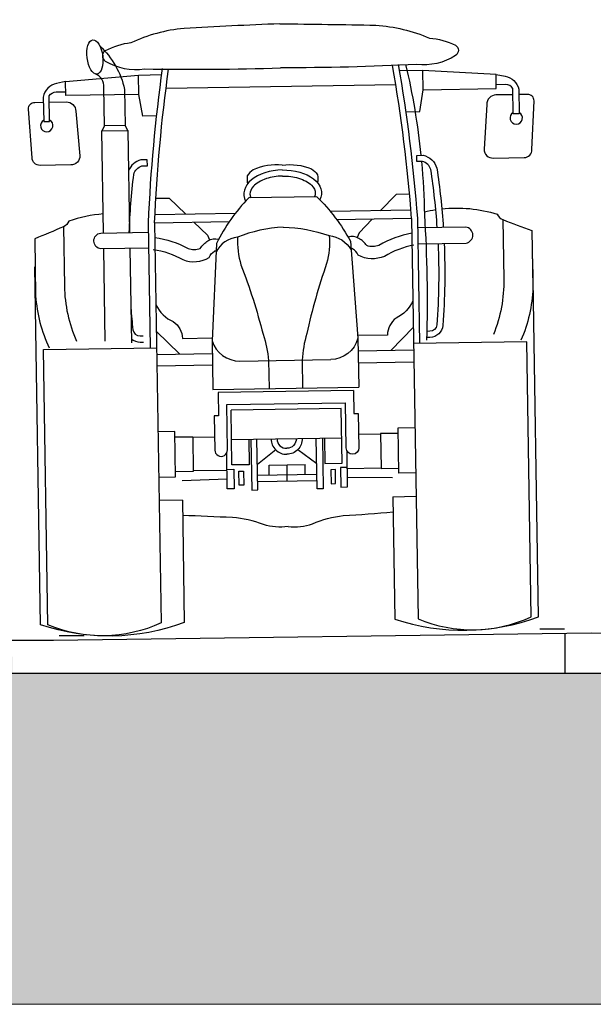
# Model space of a CAD drawing. Header units: metres. Extents: x 156019 to 158035, y 450584 to 451682.
# Tile 22 of 44: x 158025.41 to 158028.87, y 450740.92 to 450746.87. Entities that reach past the tile are written whole.
import ezdxf

# ---------------------------------------------------------------- set-up
doc = ezdxf.new("R2010")
doc.units = ezdxf.units.M
doc.layers.add('X-XX-AL-AANKLEDING-SD', color=7, linetype='Continuous', lineweight=25)
doc.layers.add('X-XX-AL-DETAIL1-GD', color=7, linetype='Continuous', lineweight=25)
doc.layers.add('X-XX-AL-HULPLIJN-G', color=7, linetype='Continuous', lineweight=18, plot=False)

# ---------------------------------------------------------------- blocks, each defined once
blk = doc.blocks.new('trekker')
for p, q in [((1605.1, 2291.5), (698.9, 2291.5)), ((1369.2, 1019.8), (934.8, 1019.8)), ((1269, 761.3), (1035, 761.3))]:
    blk.add_line(p, q)
for points in [[(1152, 2539, 0.003857), (773.7, 2527.1, 0.085752), (563.2, 2473.4, 0.089509), (461.3, 2443.6, 0.559859), (461.3, 2403.2, 0.174392), (615.7, 2369.8, 0.011355), (1152, 2365.1, 0.228009)], [(1152, 2539, -0.003857), (1530.3, 2527.1, -0.085752), (1740.8, 2473.4, -0.089509), (1842.7, 2443.6, -0.559859), (1842.7, 2403.2, -0.174392), (1688.3, 2369.8, -0.011355), (1152, 2365.1, -0.228009)], [(440.5, 2463.9, -0.14911), (535.6, 2290.6), (535.6, 2148.5), (453.5, 2148.5), (453.5, 2299.7, 0.329465), (420.6, 2353.9, -4.360692)], [(621.2, 1270.8), (621.2, 1763.9, -0.023752), (686.5, 2370.9, -0.023752)], [(645.2, 1763.1, -0.023724), (710.3, 2367.2, -1.247345)], [(1658.8, 1763.1, 0.023724), (1593.7, 2367.2, 1.247345)], [(1682.8, 1270.8), (1682.8, 1763.9, 0.023752), (1617.5, 2370.9, 0.023752)], [(1645.1, 2370.9, -0.032237), (1699.5, 2011.9, -0.032237)], [(303.2, 2325.8), (267.4, 2318.5, 0.300842), (214.5, 2265.6), (214.5, 2169.1), (237.6, 2169.1), (237.6, 2269.6, -0.235419), (265.7, 2285.2), (303.2, 2285.2)], [(2000.8, 2325.8), (2036.6, 2318.5, -0.300842), (2089.5, 2265.6), (2089.5, 2169.1), (2066.4, 2169.1), (2066.4, 2269.6, 0.235419), (2038.3, 2285.2), (2000.8, 2285.2)], [(237.6, 2244.8), (304.6, 2244.8, -0.414214), (341.9, 2207.5), (354.4, 2032.2, -0.456404), (318.7, 1996.6), (197.1, 1996.6, -0.414214), (166.3, 2027.4), (154.9, 2219, -0.44951), (180.7, 2244.8)], [(2066.4, 2244.8), (1999.4, 2244.8, 0.414214), (1962.1, 2207.5), (1949.6, 2032.2, 0.456404), (1985.3, 1996.6), (2106.9, 1996.6, 0.414214), (2137.7, 2027.4), (2149.1, 2219, 0.44951), (2123.3, 2244.8)], [(544.9, 1726.3, -0.02134), (566.3, 1955.3, -0.251125), (598.6, 1987.9), (620.3, 1987.9), (620.3, 2011.9), (595.4, 2011.9, 0.235297), (546.1, 1970, 0.235297)], [(1152, 1982, 0.13666), (1037.3, 1965.4, 0.147625), (1013.7, 1941.8, 0.083415), (1013.7, 1909.6, -0.045872)], [(1152, 1982, -0.13666), (1266.7, 1965.4, -0.147625), (1290.3, 1941.8, -0.083415), (1290.3, 1909.6, 0.045872)], [(1759.2, 1726.3, 0.02134), (1737.7, 1955.3, 0.251125), (1705.4, 1987.9), (1683.7, 1987.9), (1683.7, 2011.9), (1708.6, 2011.9, -0.273107), (1761.3, 1960.2, -0.021604), (1783.2, 1726.3)], [(1701.4, 1987.9, -0.018706), (1709.8, 1777.3, -0.021351), (1710.3, 1283.1)], [(1286.2, 1855.2), (1017.8, 1855.2, 0.076158), (887.9, 1677.9), (864.6, 1295, 0.330915), (972.8, 1212.8), (1331.2, 1212.8)], [(1286.2, 1855.2, -0.076158), (1416.1, 1677.9), (1439.4, 1295, -0.330915), (1331.2, 1212.8)], [(443.6, 1801.1, 0.063866), (307.5, 1775.1, -0.19927), (285.6, 1753.2, -0.007225), (171.6, 1708), (171.6, 1483.6, 0.094321), (221.9, 1276.7, 0.44033)], [(1709.7, 1789.2, -0.020939), (1754.6, 1797.2, -0.020939)], [(1778.5, 1799.9, -0.101811), (1996.5, 1775.1, 0.19927), (2018.4, 1753.2, 0.007225), (2132.4, 1708), (2132.4, 1483.6, -0.094321), (2082.1, 1276.7)], [(645.2, 1763.1), (645.2, 186.6, -0.211632), (198.9, 186.6), (198.9, 1270.8), (645.2, 1270.8)], [(285.6, 1753.2), (285.6, 1519.2, 0.100661), (329.8, 1302, 0.66198)], [(1658.8, 1763.1), (1658.8, 186.6, 0.211632), (2105.1, 186.6), (2105.1, 1270.8), (1658.8, 1270.8)], [(2018.4, 1753.2), (2018.4, 1519.2, -0.100661), (1974.2, 1302, -0.66198)], [(621.2, 1663.4), (432.1, 1663.4, -0.871147), (432.1, 1726.3), (621.2, 1726.3)], [(1152, 1737.3, 0.082194), (971.3, 1701.3, 0.252431), (885.8, 1643.8, -1.277756)], [(1152, 1737.3, -0.082194), (1332.7, 1701.3, -0.252431), (1418.2, 1643.8, 1.277756)], [(1682.8, 1663.4), (1871.9, 1663.4, 0.871147), (1871.9, 1726.3), (1682.8, 1726.3)], [(645.2, 1705.6, -0.090273), (775.6, 1659.5, 0.173012), (823.8, 1659.5, -0.110305), (854.5, 1688.8, -0.209677), (896.9, 1694.7, -4.398619)], [(971.3, 1701.3, 0.086511), (983.1, 1591.8, -0.028491), (1066, 1317, -0.057284), (1085.7, 1212.8), (1085.7, 1102.8)], [(1332.7, 1701.3, -0.086511), (1320.9, 1591.8, 0.028491), (1238, 1317, 0.057284), (1218.3, 1212.8), (1218.3, 1102.8)], [(1658.8, 1705.6, 0.090273), (1528.4, 1659.5, -0.173012), (1480.2, 1659.5, 0.110305), (1449.5, 1688.8, 0.209677), (1407.1, 1694.7, 4.398619)], [(637.6, 1658.2, -0.092943), (754.8, 1616.1, 0.228294), (858.6, 1622.8, -0.170364), (879.5, 1647.8, -0.215824), (883.8, 1648.5, -0.215824)], [(1666.4, 1658.2, 0.092943), (1549.2, 1616.1, -0.228294), (1445.4, 1622.8, 0.170364), (1424.5, 1647.8, 0.215824), (1420.2, 1648.5, 0.215824)], [(1785.6, 1663.4, -0.029715), (1775.2, 1340.5, -0.376231), (1723.7, 1294), (1710.8, 1294)], [(1761.6, 1663.4, -0.029742), (1751.3, 1343, -0.372192), (1723.5, 1318.1), (1710.8, 1318.1)], [(736.9, 668.9), (736.9, 186.6, -0.171887), (170, 186.6), (170, 1596.7, -0.000331), (171.6, 1597.1, -0.000331)], [(1567.2, 668.9), (1567.2, 186.6, 0.171887), (2134, 186.6), (2134, 1596.7, 0.000331), (2132.4, 1597.1, 0.000331)], [(645.2, 1439.7, 0.183734), (712.5, 1372.5, -0.240429), (747.6, 1305.9), (865.2, 1305.9)], [(1658.8, 1439.7, -0.183734), (1591.5, 1372.5, 0.240429), (1556.4, 1305.9), (1438.8, 1305.9)], [(546.1, 1430, 0.008086), (552.7, 1343, 0.372192), (580.5, 1318.1), (593.2, 1318.1)], [(546.1, 1307.3, 0.180119), (580.4, 1294), (593.2, 1294)], [(1419.2, 1089.9), (884.9, 1089.9), (884.9, 998.6), (867.9, 998.6), (867.9, 863.7, 1), (917.8, 863.7), (917.8, 1042.1), (1386.2, 1042.1)], [(1419.2, 1089.9), (1419.2, 998.6), (1436.1, 998.6), (1436.1, 863.7, -1), (1386.2, 863.7), (1386.2, 1042.1)], [(1090.8, 904.1, 0.423434), (1152, 842.9, 1)], [(1114.1, 903.7, 0.423434), (1151.6, 866.2, 0.423434)], [(1213.2, 904.1, -0.423434), (1152, 842.9, -1)], [(1189.9, 903.7, -0.423434), (1152.4, 866.2, -0.423434)], [(1152, 557.8, -0.111681), (1054.9, 567.3, 0.075204), (933.5, 597.3, -0.00338), (736.9, 608.6, -1.543993)], [(1152, 557.8, 0.111681), (1249.1, 567.3, -0.075204), (1370.5, 597.3, 0.00338), (1567.2, 608.6, 1.543993)]]:
    blk.add_lwpolyline(points, format="xyb")
for points in [[(590.8, 2270.1), (303.2, 2270.1), (303.2, 2325.8), (590.8, 2346.3)], [(660.2, 2184.4), (605.6, 2184.4), (590.8, 2270.1), (590.8, 2346.3), (682.7, 2346.3)], [(1643.8, 2184.4), (1698.4, 2184.4), (1713.2, 2270.1), (1713.2, 2346.3), (1621.3, 2346.3)], [(1713.2, 2270.1), (2000.8, 2270.1), (2000.8, 2325.8), (1713.2, 2346.3)], [(180.1, 2244.8), (214.5, 2244.8)], [(2123.9, 2244.8), (2089.5, 2244.8)], [(453.5, 2148.5), (443, 2128.7)], [(546.1, 2128.7), (535.6, 2148.5)], [(443, 1726.3), (443, 2128.7), (546.1, 2128.7), (546.1, 1726.3)], [(651.7, 1859.5), (704.2, 1859.5), (768, 1795.8)], [(1652.3, 1859.5), (1599.8, 1859.5), (1536, 1795.8)], [(647.2, 1795.8), (964.6, 1795.8)], [(1656.8, 1795.8), (1339.4, 1795.8)], [(645.2, 1763.1), (940.1, 1763.1)], [(800.6, 1763.1), (852.8, 1711), (861, 1692.2)], [(1658.8, 1763.1), (1364, 1763.1)], [(1503.4, 1763.1), (1451.2, 1711), (1443, 1692.2)], [(443, 1300.4), (443, 1663.4)], [(546.1, 1663.4), (546.1, 1291.5)], [(645.2, 1334.8), (735.3, 1244.7)], [(1658.8, 1334.8), (1568.7, 1244.7)], [(864.6, 1295), (864.6, 1102.1), (1439.4, 1102.1)], [(1439.4, 1295), (1439.4, 1102.1)], [(645.2, 1244.7), (864.6, 1244.7)], [(1658.8, 1244.7), (1439.4, 1244.7)], [(864.6, 1198.5), (645.2, 1198.5)], [(1439.4, 1198.5), (1658.8, 1198.5)], [(1003.1, 904.1), (1003.1, 804.1), (934.8, 804.1), (934.8, 1019.8)], [(1300.9, 904.1), (1300.9, 804.1), (1369.2, 804.1), (1369.2, 1019.8)], [(645.2, 761.1), (711.3, 761.1), (711.3, 939.4), (645.2, 939.4)], [(1658.8, 761.1), (1592.7, 761.1), (1592.7, 939.4), (1658.8, 939.4)], [(711.3, 918), (781.8, 918), (781.8, 781.3), (711.3, 781.3)], [(781.8, 916.1), (867.9, 916.1)], [(934.8, 904.1), (1369.2, 904.1)], [(1011.1, 904.1), (1011.1, 704.1), (1035, 704.1), (1035, 904.1)], [(1292.9, 904.1), (1292.9, 704.1), (1269, 704.1), (1269, 904.1)], [(1522.2, 916.1), (1436.1, 916.1)], [(1592.7, 918), (1522.2, 918), (1522.2, 781.3), (1592.7, 781.3)], [(1108.5, 860.5), (1035, 804.1)], [(1195.5, 860.5), (1269, 804.1)], [(914.7, 787.2), (942, 787.2), (942, 710.1), (914.7, 710.1), (914.7, 851.8)], [(1389.3, 787.2), (1362, 787.2), (1362, 710.1), (1389.3, 710.1), (1389.3, 851.8)], [(914.7, 783.2), (781.8, 783.2)], [(1080.9, 761.3), (1080.9, 801.1)], [(1080.9, 801.1), (1223.1, 801.1)], [(1152, 737.3), (1152, 801.1)], [(1223.1, 761.3), (1223.1, 801.1)], [(1389.3, 783.2), (1522.2, 783.2)], [(914.7, 748.6), (736.9, 745.1)], [(1035, 737.3), (1269, 737.3)], [(1389.3, 748.6), (1567.2, 745.1)], [(736.9, 668.9), (645.2, 668.9)], [(1567.2, 668.9), (1658.8, 668.9)]]:
    blk.add_lwpolyline(points)
for points in [[(961.9, 779.2), (979.9, 779.2), (979.9, 724.1), (961.9, 724.1)], [(1342.1, 779.2), (1324.2, 779.2), (1324.2, 724.1), (1342.1, 724.1)]]:
    blk.add_lwpolyline(points, close=True)
for centre in [(226.1, 2153), (2077.9, 2153)]:
    blk.add_arc(centre, 24.4, 118.2397, 61.7603)
blk.add_ellipse((420.5, 2420.3), major_axis=(-7.2, 67.4), ratio=0.455964)
blk.add_ellipse((1150.5, 1869.7), major_axis=(-151.3, 0), ratio=0.617571, start_param=4.702161, end_param=6.575643)
at = {"extrusion": (0, 0, -1)}
blk.add_ellipse((1153.6, 1869.7), major_axis=(151.3, 0), ratio=0.617571, start_param=4.702161, end_param=6.575643, dxfattribs=at)
for points in [[(1152, 1939), (1130, 1939.1), (1107.9, 1936), (1066.6, 1922.9), (1048.6, 1912.1), (1027.3, 1889.9), (1023.2, 1879.4), (1023.2, 1869.7)], [(1152, 1939), (1174, 1939.1), (1196.1, 1936), (1237.4, 1922.9), (1255.4, 1912.1), (1276.7, 1889.9), (1280.8, 1879.4), (1280.8, 1869.7)]]:
    blk.add_open_spline(points, degree=3, knots=[4.701093, 4.701093, 4.701093, 4.701093, 5.185736, 5.185736, 5.747683, 5.747683, 6.283185, 6.283185, 6.283185, 6.283185])
for points in [[(1023.2, 1869.7), (1023.2, 1865), (1024.1, 1860.2), (1026.3, 1855.2)], [(1280.8, 1869.7), (1280.8, 1865), (1279.9, 1860.2), (1277.7, 1855.2)]]:
    blk.add_open_spline(points, degree=3)

msp = doc.modelspace()

# ---------------------------------------------------------------- hatches: boundary and pattern name
at = {"layer": 'X-XX-AL-DETAIL1-GD'}
h = msp.add_hatch(dxfattribs=at)
h.set_pattern_fill('AGW-GROND_ZAND-SO', color=256, scale=0.1, pattern_type=2)
h.set_pattern_definition([(37.5, (37210.51947, 8961.75956), (-0.00629933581, 0.1926823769), [0, -0.152, 0, -0.17, 0, -0.1625]), (7.5, (37210.51947, 8961.75956), (0.17697767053, 0.28221460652), [0, -0.082, 0, -0.137, 0, -0.0525]), (327.5, (37210.39647, 8961.75956), (0.311414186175, 0.000565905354), [0, -0.05, 0, -0.18, 0, -0.235]), (317.5, (37210.39647, 8961.75956), (0.30061266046, 0.0877675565), [0, -0.025, 0, -0.118, 0, -0.135])])
h.paths.add_polyline_path([(158033.1616, 450742.9745), (158032.3616, 450742.9745), (158032.3616, 450742.9245), (158031.6616, 450742.9245), (158028.9116, 450742.9245), (158025.6116, 450742.9245), (158025.3616, 450742.9245), (158025.3616, 450743.0245), (158024.5616, 450743.0245), (158024.5616, 450743.1245), (158022.8116, 450743.1245), (158022.8116, 450740.9245), (158028.9116, 450740.9245), (158031.6616, 450740.9245), (158031.8116, 450740.9245), (158032.1116, 450740.9245), (158035.1616, 450740.9245), (158035.1616, 450743.1245), (158033.1616, 450743.1245)])

# ---------------------------------------------------------------- linework, layer by layer
at = {"layer": 'X-XX-AL-DETAIL1-GD', "flags": 128}
for points in [[(158022.8116, 450743.1245), (158025.6116, 450743.1245), (158028.8616, 450743.1689), (158031.6616, 450743.1245)], [(158025.7953, 450743.151), (158025.6453, 450743.151)], [(158028.7015, 450743.1909), (158028.5515, 450743.1909)], [(158028.7032, 450743.1674), (158028.7032, 450742.9245)], [(158025.3616, 450742.9245), (158028.7616, 450742.9245)], [(158028.7616, 450742.9245), (158028.9116, 450742.9245), (158031.6616, 450742.9245), (158031.8116, 450742.9245), (158032.3616, 450742.9245)]]:
    msp.add_lwpolyline(points, dxfattribs=at)
at = {"layer": 'X-XX-AL-HULPLIJN-G', "flags": 128}
msp.add_lwpolyline([(158028.7616, 450740.9245), (158024.8116, 450740.9245), (158022.8116, 450740.9245), (158028.9116, 450740.9245), (158031.6616, 450740.9245), (158031.8116, 450740.9245), (158032.1116, 450740.9245), (158032.9116, 450740.9245), (158035.1616, 450740.9245)], dxfattribs=at)

# ---------------------------------------------------------------- block references
at = {"layer": 'X-XX-AL-AANKLEDING-SD', "xscale": 0.001533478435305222, "yscale": 0.001533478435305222, "zscale": 0.001533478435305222, "rotation": 0.9301478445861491}
msp.add_blockref('trekker', (158025.2766, 450742.9268), dxfattribs=at)

doc.saveas('drawing.dxf')
